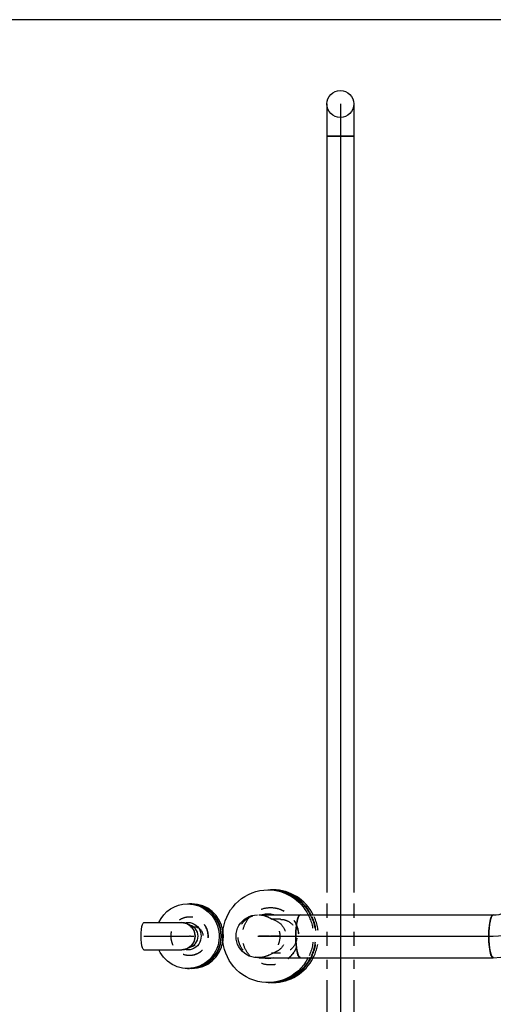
# Model space of a CAD drawing. Extents: x -156717 to 425753, y -51191 to 363295.
# Tile 48 of 256: x 69273 to 70116, y 104298 to 106049. Entities that reach past the tile are written whole.
import ezdxf
from ezdxf.enums import TextEntityAlignment as Align
from ezdxf.lldxf.tags import DXFTag

# ---------------------------------------------------------------- set-up
doc = ezdxf.new("R2010")
doc.units = 0
doc.header["$LTSCALE"] = 50
doc.linetypes.add('CENTER', pattern=[2, 1.25, -0.25, 0.25, -0.25])
doc.linetypes.add('STREEPJES', pattern=[0.1, 0.05, -0.05])
doc.layers.get('0').update_dxf_attribs({"linetype": 'CONTINUOUS'})
for name, color, linetype in [('WL5502--_D', 150, 'CONTINUOUS'), ('WL5502--_HARTLIJN', 8, 'CONTINUOUS'), ('WL561---_AANVOER_D', 20, 'CONTINUOUS'), ('WL561---_AANVOER_HARTLIJ', 8, 'CONTINUOUS'), ('WL561---_RETOUR_D', 21, 'CONTINUOUS'), ('WL561---_RETOUR_HARTLIJN', 8, 'CONTINUOUS')]:
    doc.layers.add(name, color=color, linetype=linetype)
doc.layers.add('WM$5----_HULPRUIMTE', color=1, linetype='CONTINUOUS', plot=False)
doc.styles.add('BURO-025', font='ARIAL.TTF', dxfattribs={"height": 125})
tags = doc.linetypes.add('CENTER2', pattern=[28.575, 19.05, -3.175, 3.175, -3.175]).pattern_tags.tags
tags[10:11] = [DXFTag(74, 4), DXFTag(75, 0), DXFTag(340, '0'), DXFTag(46, 1.0), DXFTag(50, 0.0), DXFTag(44, 0.0), DXFTag(45, 0.0)]
tags[8:9] = [DXFTag(74, 4), DXFTag(75, 0), DXFTag(340, '0'), DXFTag(46, 1.0), DXFTag(50, 0.0), DXFTag(44, 0.0), DXFTag(45, 0.0)]
tags[6:7] = [DXFTag(74, 4), DXFTag(75, 0), DXFTag(340, '0'), DXFTag(46, 1.0), DXFTag(50, 0.0), DXFTag(44, 0.0), DXFTag(45, 0.0)]
tags[4:5] = [DXFTag(74, 4), DXFTag(75, 0), DXFTag(340, '0'), DXFTag(46, 1.0), DXFTag(50, 0.0), DXFTag(44, 0.0), DXFTag(45, 0.0)]

# ---------------------------------------------------------------- blocks, each defined once
blk = doc.blocks.new('*U2007')
at = {"ltscale": 10}
blk.add_line((1500, -3572.7, -3612), (1500, 3572.7, -3612), dxfattribs=at)
blk = doc.blocks.new('*U2015')
at = {"color": 0, "ltscale": 10}
for p, q in [((0, 38.1, -3099.9), (343.7, 38.1, -3099.9)), ((0, -38.1, -3099.9), (343.7, -38.1, -3099.9))]:
    blk.add_line(p, q, dxfattribs=at)
at = {"color": 0, "ltscale": 10, "extrusion": (4.52713e-33, 0, -1)}
blk.add_ellipse((0, 0, -3099.9), major_axis=(0, -38), ratio=0.205801, start_param=0, end_param=3.141593, dxfattribs=at)
at = {"color": 0, "ltscale": 10}
blk.add_ellipse((343.7, 0, -3099.9), major_axis=(0, -38), ratio=0.205801, start_param=3.141593, end_param=6.283185, dxfattribs=at)
at = {"layer": 'WL5502--_HARTLIJN', "linetype": 'CENTER2'}
blk.add_line((0, 0, -3099.9), (343.7, 0, -3099.9), dxfattribs=at)
at = {"layer": 'WL5502--_D', "color": 2, "style": 'BURO-025'}
blk.add_attdef('POSNR', text='', height=125, dxfattribs=at).set_placement((0, 0), align=Align.MIDDLE)
blk = doc.blocks.new('*U2016')
at = {"color": 0, "ltscale": 10}
for p, q in [((-80.7, 38.1, -3080.3), (-93, 38.1, -3080.3)), ((-58.4, 38.1, -3080.3), (-80.7, 38.1, -3080.3)), ((-39.8, 38.1, -3080.3), (-58.4, 38.1, -3080.3)), ((-26.1, 38.1, -3080.3), (-39.8, 38.1, -3080.3)), ((-19.6, 38.1, -3080.3), (-26.1, 38.1, -3080.3)), ((-80.7, -38.1, -3080.3), (-93, -38.1, -3080.3)), ((-58.4, -38.1, -3080.3), (-80.7, -38.1, -3080.3)), ((-39.8, -38.1, -3080.3), (-58.4, -38.1, -3080.3)), ((-26.1, -38.1, -3080.3), (-39.8, -38.1, -3080.3)), ((-19.6, -38.1, -3080.3), (-26.1, -38.1, -3080.3))]:
    blk.add_line(p, q, dxfattribs=at)
blk.add_ellipse((-93, 0, -3080.3), major_axis=(0, 38), ratio=0.205801, start_param=3.141593, end_param=6.283185, dxfattribs=at)
at = {"color": 0, "ltscale": 10, "extrusion": (1.54838e-33, -1.89621e-49, -1)}
blk.add_ellipse((-17, 0, -3080.3), major_axis=(-38.3, 0), ratio=0.994344, start_param=1.570796, end_param=4.712389, dxfattribs=at)
at = {"layer": 'WL5502--_HARTLIJN', "linetype": 'CENTER2'}
blk.add_line((-17.5, 0, -3080.3), (-93, 0, -3080.3), dxfattribs=at)
at = {"layer": 'WL5502--_D', "color": 2, "style": 'BURO-025'}
blk.add_attdef('POSNR', text='', height=125, dxfattribs=at).set_placement((0, 0), align=Align.MIDDLE)
blk = doc.blocks.new('*U2017')
at = {"color": 8, "linetype": 'STREEPJES', "ltscale": 10}
for p, q in [((3, 34.6, -2899.3), (-12.3, 27.4, -2899.3)), ((3, -34.6, -2899.3), (-12.3, -27.4, -2899.3))]:
    blk.add_line(p, q, dxfattribs=at)
blk.add_ellipse((18.5, 0, -2899.3), major_axis=(0, -38), ratio=0.978594, dxfattribs=at)
at = {"color": 8, "linetype": 'STREEPJES', "ltscale": 10, "extrusion": (1.29356e-32, -1.58415e-48, -1)}
blk.add_ellipse((0, 0, -2899.3), major_axis=(0, -30.1), ratio=0.978594, start_param=0.430569, end_param=2.711023, dxfattribs=at)
at = {"layer": 'WL5502--_HARTLIJN', "linetype": 'CENTER2'}
blk.add_line((0, 0, -2899.3), (18.5, 0, -2899.3), dxfattribs=at)
for centre in [(0, 0, -2899.3), (18.5, 0, -2899.3)]:
    blk.add_circle(centre, 0.075, dxfattribs=at)
at = {"layer": 'WL5502--_D', "color": 2, "style": 'BURO-025'}
blk.add_attdef('POSNR', text='', height=125, dxfattribs=at).set_placement((0, 0), align=Align.MIDDLE)
blk = doc.blocks.new('*U2018')
at = {"color": 8, "linetype": 'STREEPJES', "ltscale": 10, "extrusion": (3.81525e-35, -7.31853e-33, -1)}
for centre, end_param in [((0, 0, -2890.1), 6.280044), ((0.4, 0, -2890.1), 3.141593)]:
    blk.add_ellipse(centre, major_axis=(0, 51), ratio=0.978594, start_param=0, end_param=end_param, dxfattribs=at)
at = {"layer": 'WL5502--_HARTLIJN', "linetype": 'CENTER2'}
blk.add_line((0, 0, -2890.1), (0.4, 0, -2890.1), dxfattribs=at)
blk = doc.blocks.new('*U2019')
at = {"color": 2, "ltscale": 10}
for p, q in [((-4.3, 82.5, -2890.1), (-0.6, 82.5, -2890.1)), ((-4.3, -82.5, -2890.1), (-0.6, -82.5, -2890.1))]:
    blk.add_line(p, q, dxfattribs=at)
at = {"color": 2, "ltscale": 10, "extrusion": (3.81525e-35, -7.31853e-33, -1)}
for centre, start_param, end_param in [((-4.3, 0, -2890.1), 2.050157, 6.280044), ((-4.3, 0, -2890.1), 0, 1.091436), ((-0.6, 0, -2890.1), 0, 1.091436), ((-0.6, 0, -2890.1), 2.050157, 3.141593)]:
    blk.add_ellipse(centre, major_axis=(0, 82.5), ratio=0.978594, start_param=start_param, end_param=end_param, dxfattribs=at)
at = {"color": 2, "ltscale": 10}
for start_param, end_param in [(6.008458, 6.557913), (2.866865, 3.41632)]:
    blk.add_ellipse((-4.3, 0, -2890.1), major_axis=(0, 39.5), ratio=0.978594, start_param=start_param, end_param=end_param, dxfattribs=at)
at = {"color": 8, "linetype": 'STREEPJES', "ltscale": 10, "extrusion": (3.81525e-35, -7.31853e-33, -1)}
for centre in [(-4.3, 0, -2890.1), (-0.6, 0, -2890.1)]:
    blk.add_ellipse(centre, major_axis=(0, 82.5), ratio=0.978594, start_param=1.091436, end_param=2.050157, dxfattribs=at)
at = {"layer": 'WL5502--_HARTLIJN', "linetype": 'CENTER'}
blk.add_line((-1.6, 0, -2890.1), (0, 0, -2890.1), dxfattribs=at)
at = {"layer": 'WL5502--_D', "color": 2, "style": 'BURO-025'}
blk.add_attdef('POSNR', text='', height=125, dxfattribs=at).set_placement((0, 0), align=Align.MIDDLE)
at = {"layer": 'WL5502--_D', "color": 2, "style": 'BURO-025', "flags": 1}
blk.add_attdef('FABR', text='', height=125, dxfattribs=at).set_placement((0, 0), align=Align.MIDDLE)
blk = doc.blocks.new('*U2020')
at = {"color": 2, "ltscale": 10}
for p, q in [((-4.3, 82.5, -2888.2), (-0.6, 82.5, -2888.2)), ((-4.3, -82.5, -2888.2), (-0.6, -82.5, -2888.2))]:
    blk.add_line(p, q, dxfattribs=at)
for centre, start_param, end_param in [((-4.3, 0, -2888.2), 3.141593, 4.233028), ((-0.6, 0, -2888.2), 3.141593, 4.233028), ((-4.3, 0, -2888.2), 5.19175, 6.283185), ((-0.6, 0, -2888.2), 5.19175, 6.293382)]:
    blk.add_ellipse(centre, major_axis=(0, -82.5), ratio=0.978594, start_param=start_param, end_param=end_param, dxfattribs=at)
at = {"color": 8, "linetype": 'STREEPJES', "ltscale": 10}
for centre in [(-4.3, 0, -2888.2), (-0.6, 0, -2888.2)]:
    blk.add_ellipse(centre, major_axis=(0, -82.5), ratio=0.978594, start_param=4.233028, end_param=5.19175, dxfattribs=at)
at = {"layer": 'WL5502--_HARTLIJN', "linetype": 'CENTER'}
blk.add_line((-1.6, 0, -2888.2), (0, 0, -2888.2), dxfattribs=at)
at = {"layer": 'WL5502--_D', "color": 2, "style": 'BURO-025'}
blk.add_attdef('POSNR', text='', height=125, dxfattribs=at).set_placement((0, 0), align=Align.MIDDLE)
at = {"layer": 'WL5502--_D', "color": 2, "style": 'BURO-025', "flags": 1}
blk.add_attdef('FABR', text='', height=125, dxfattribs=at).set_placement((0, 0), align=Align.MIDDLE)
blk = doc.blocks.new('*U2021')
at = {"color": 8, "linetype": 'STREEPJES', "ltscale": 10}
for p, q in [((0, 30.1, -2805.5), (15.7, 30.1, -2805.5)), ((0, -30.1, -2805.5), (15.7, -30.1, -2805.5))]:
    blk.add_line(p, q, dxfattribs=at)
at = {"color": 8, "linetype": 'STREEPJES', "ltscale": 10, "extrusion": (1.54838e-33, -1.89621e-49, -1)}
blk.add_ellipse((0, 0, -2805.5), major_axis=(0, -30.1), ratio=0.978594, start_param=0, end_param=3.141593, dxfattribs=at)
at = {"layer": 'WL5502--_HARTLIJN', "linetype": 'CENTER2'}
blk.add_line((0, 0, -2805.5), (15.7, 0, -2805.5), dxfattribs=at)
at = {"layer": 'WL5502--_D', "color": 2, "style": 'BURO-025'}
blk.add_attdef('POSNR', text='', height=125, dxfattribs=at).set_placement((0, 0), align=Align.MIDDLE)
blk = doc.blocks.new('*U2025')
at = {"color": 0, "ltscale": 10}
for p, q in [((-55.8, 24.1, -2977.3), (-48.4, 24.1, -2977.3)), ((-48.4, 24.1, -2977.3), (-33.5, 24.1, -2977.3)), ((-33.5, 24.1, -2977.3), (-19.2, 24.1, -2977.3)), ((-19.2, 24.1, -2977.3), (-6.6, 24.1, -2977.3)), ((-6.6, 24.1, -2977.3), (3.4, 24.1, -2977.3)), ((3.4, 24.1, -2977.3), (10.2, 24.1, -2977.3)), ((10.2, 24.1, -2977.3), (11.7, 24.1, -2977.3)), ((-55.8, -24.1, -2977.3), (-48.4, -24.1, -2977.3)), ((-48.4, -24.1, -2977.3), (-33.5, -24.1, -2977.3)), ((-33.5, -24.1, -2977.3), (-19.2, -24.1, -2977.3)), ((-19.2, -24.1, -2977.3), (-6.6, -24.1, -2977.3)), ((-6.6, -24.1, -2977.3), (3.4, -24.1, -2977.3)), ((3.4, -24.1, -2977.3), (10.2, -24.1, -2977.3)), ((10.2, -24.1, -2977.3), (11.7, -24.1, -2977.3))]:
    blk.add_line(p, q, dxfattribs=at)
at = {"color": 0, "ltscale": 10, "extrusion": (4.52713e-33, 0, -1)}
for centre, major_axis, ratio in [((-55.8, 0, -2977.3), (0, -24.1), 0.205801), ((11.7, 0, -2977.3), (0, 24.1), 0.978594)]:
    blk.add_ellipse(centre, major_axis=major_axis, ratio=ratio, start_param=0, end_param=3.141593, dxfattribs=at)
at = {"layer": 'WL561---_RETOUR_HARTLIJN', "linetype": 'CENTER2'}
blk.add_line((-55.8, 0, -2977.3), (11.7, 0, -2977.3), dxfattribs=at)
at = {"layer": 'WL561---_RETOUR_D', "color": 2, "style": 'BURO-025'}
blk.add_attdef('POSNR', text='', height=125, dxfattribs=at).set_placement((0, 0), align=Align.MIDDLE)
blk = doc.blocks.new('*U2026')
at = {"color": 2, "ltscale": 10}
for p, q in [((-3.7, 57.5, -2855), (-0.4, 57.5, -2855)), ((-3.7, -57.5, -2855), (-0.4, -57.5, -2855))]:
    blk.add_line(p, q, dxfattribs=at)
for centre, start_param, end_param in [((-0.4, 0, -2855), 3.141593, 6.294158), ((-3.7, 0, -2855), 3.141593, 4.548602), ((-3.7, 0, -2855), 4.874014, 6.283185)]:
    blk.add_ellipse(centre, major_axis=(0, -57.5), ratio=0.978594, start_param=start_param, end_param=end_param, dxfattribs=at)
at = {"color": 8, "linetype": 'STREEPJES', "ltscale": 10}
blk.add_ellipse((-3.7, 0, -2855), major_axis=(0, -57.5), ratio=0.978594, start_param=4.548602, end_param=4.874014, dxfattribs=at)
at = {"layer": 'WL561---_RETOUR_HARTLIJN', "linetype": 'CENTER'}
blk.add_line((-1.6, 0, -2855), (0, 0, -2855), dxfattribs=at)
at = {"layer": 'WL561---_RETOUR_D', "color": 2, "style": 'BURO-025'}
blk.add_attdef('POSNR', text='', height=125, dxfattribs=at).set_placement((0, 0), align=Align.MIDDLE)
at = {"layer": 'WL561---_RETOUR_D', "color": 2, "style": 'BURO-025', "flags": 1}
blk.add_attdef('FABR', text='', height=125, dxfattribs=at).set_placement((0, 0), align=Align.MIDDLE)
blk = doc.blocks.new('*U2027')
at = {"color": 8, "linetype": 'STREEPJES', "ltscale": 10}
for p, q in [((0, 16.9, -2847.1), (5.5, 16.9, -2847.1)), ((0, -16.9, -2847.1), (5.5, -16.9, -2847.1))]:
    blk.add_line(p, q, dxfattribs=at)
at = {"color": 8, "linetype": 'STREEPJES', "ltscale": 10, "extrusion": (3.81525e-35, -3.08149e-33, -1)}
blk.add_ellipse((5.5, 0, -2847.1), major_axis=(0, 16.9), ratio=0.978594, start_param=0, end_param=3.141593, dxfattribs=at)
at = {"layer": 'WL561---_RETOUR_HARTLIJN', "linetype": 'CENTER2'}
blk.add_line((0, 0, -2847.1), (5.5, 0, -2847.1), dxfattribs=at)
at = {"layer": 'WL561---_RETOUR_D', "color": 2, "style": 'BURO-025'}
blk.add_attdef('POSNR', text='', height=125, dxfattribs=at).set_placement((0, 0), align=Align.MIDDLE)
blk = doc.blocks.new('*U2028')
at = {"color": 8, "linetype": 'STREEPJES', "ltscale": 10}
for centre, end_param in [((0, 0, -2855), 6.283185), ((0.4, 0, -2855), 9.421636)]:
    blk.add_ellipse(centre, major_axis=(0, -34), ratio=0.978594, start_param=3.141593, end_param=end_param, dxfattribs=at)
at = {"layer": 'WL561---_RETOUR_HARTLIJN', "linetype": 'CENTER2'}
blk.add_line((0, 0, -2855), (0.4, 0, -2855), dxfattribs=at)
blk = doc.blocks.new('*U2029')
at = {"color": 2, "ltscale": 10}
for p, q in [((-3.3, 57.5, -2856.9), (-0.4, 57.5, -2856.9)), ((-3.3, -57.5, -2856.9), (-0.4, -57.5, -2856.9))]:
    blk.add_line(p, q, dxfattribs=at)
at = {"color": 2, "ltscale": 10, "extrusion": (3.81525e-35, -3.08149e-33, -1)}
for centre, major_axis, start_param, end_param in [((-3.3, 0, -2856.9), (0, 57.5), 0, 4.278944), ((-3.3, 0, -2856.9), (0, 57.5), 5.145834, 6.280044), ((-0.4, 0, -2856.9), (0, 57.5), 0, 3.141593), ((-0.4, 0, -2856.9), (0, 57.5), 0, 3.141593), ((-3.3, 0, -2856.9), (0, 24.6), 6.027021, 9.680942)]:
    blk.add_ellipse(centre, major_axis=major_axis, ratio=0.978594, start_param=start_param, end_param=end_param, dxfattribs=at)
at = {"color": 2, "ltscale": 10}
blk.add_ellipse((-4.9, 0, -2856.9), major_axis=(0, 20.7), ratio=0.978594, start_param=3.351865, end_param=6.072925, dxfattribs=at)
at = {"layer": 'WL561---_RETOUR_HARTLIJN', "linetype": 'CENTER'}
blk.add_line((-0.4, 0, -2856.9), (0, 0, -2856.9), dxfattribs=at)
at = {"layer": 'WL561---_RETOUR_D', "color": 2, "style": 'BURO-025'}
blk.add_attdef('POSNR', text='', height=125, dxfattribs=at).set_placement((0, 0), align=Align.MIDDLE)
at = {"layer": 'WL561---_RETOUR_D', "color": 2, "style": 'BURO-025', "flags": 1}
blk.add_attdef('FABR', text='', height=125, dxfattribs=at).set_placement((0, 0), align=Align.MIDDLE)
blk = doc.blocks.new('*U2030')
at = {"color": 0, "ltscale": 10}
for p, q in [((12.8, 20.3, -2921.5), (18, 16.9, -2921.5)), ((12.8, -20.3, -2921.5), (18, -16.9, -2921.5))]:
    blk.add_line(p, q, dxfattribs=at)
blk.add_ellipse((0, 0, -2921.5), major_axis=(0, 24.1), ratio=0.978594, start_param=3.141593, end_param=6.283185, dxfattribs=at)
at = {"layer": 'WL561---_RETOUR_HARTLIJN', "linetype": 'CENTER2'}
blk.add_line((0, 0, -2921.5), (13.2, 0, -2921.5), dxfattribs=at)
for centre in [(0, 0, -2921.5), (13.2, 0, -2921.5)]:
    blk.add_circle(centre, 0.075, dxfattribs=at)
at = {"layer": 'WL561---_RETOUR_D', "color": 2, "style": 'BURO-025'}
blk.add_attdef('POSNR', text='', height=125, dxfattribs=at).set_placement((0, 0), align=Align.MIDDLE)
blk = doc.blocks.new('*U2031')
at = {"color": 0, "ltscale": 10}
for p, q in [((0, 24.15, -2959.27), (1345.1, 24.15, -2959.27)), ((0, -24.15, -2959.27), (0, 24.15, -2959.27)), ((1501.2, 24.15, -2959.27), (1936, 24.15, -2959.27)), ((0, -24.15, -2959.27), (1345.1, -24.15, -2959.27)), ((1501.2, -24.15, -2959.27), (1936, -24.15, -2959.27))]:
    blk.add_line(p, q, dxfattribs=at)
at = {"color": 8, "linetype": 'STREEPJES', "ltscale": 10}
for p, q in [((1365.1, 24.15, -2959.27), (1481.2, 24.15, -2959.27)), ((1365.1, -24.15, -2959.27), (1481.2, -24.15, -2959.27))]:
    blk.add_line(p, q, dxfattribs=at)
at = {"layer": 'WL561---_AANVOER_HARTLIJ', "linetype": 'CENTER2'}
blk.add_line((0, 0, -2959.27), (1936, 0, -2959.27), dxfattribs=at)
at = {"layer": 'WL561---_AANVOER_D', "color": 2, "style": 'BURO-025'}
blk.add_attdef('POSNR', text='', height=125, dxfattribs=at).set_placement((0, 0), align=Align.MIDDLE)
blk = doc.blocks.new('*U2032')
at = {"color": 0, "ltscale": 10}
for p, q in [((-24.2, 49.5, -2959.3), (-24.2, 57, -2959.3)), ((-24.2, 57, -2959.3), (24.1, 57, -2959.3)), ((24.1, 49.5, -2959.3), (24.1, 57, -2959.3)), ((-24.2, 35, -2959.3), (-24.2, 49.5, -2959.3)), ((24.1, 35, -2959.3), (24.1, 49.5, -2959.3)), ((-24.2, 22, -2959.3), (-24.2, 35, -2959.3)), ((-24.2, 11.4, -2959.3), (-24.2, 22, -2959.3)), ((24.1, 22, -2959.3), (24.1, 35, -2959.3)), ((24.1, 11.4, -2959.3), (24.1, 22, -2959.3)), ((-24.2, 3.9, -2959.3), (-24.2, 11.4, -2959.3)), ((-24.2, 0, -2959.3), (-24.2, 3.9, -2959.3)), ((24.1, 3.9, -2959.3), (24.1, 11.4, -2959.3)), ((24.1, 0, -2959.3), (24.1, 3.9, -2959.3))]:
    blk.add_line(p, q, dxfattribs=at)
blk.add_circle((0, 0, -2959.3), 24.1, dxfattribs=at)
at = {"layer": 'WL561---_AANVOER_HARTLIJ', "linetype": 'CENTER2'}
blk.add_line((0, 0, -2959.3), (0, 57, -2959.3), dxfattribs=at)
at = {"layer": 'WL561---_AANVOER_D', "color": 2, "style": 'BURO-025'}
blk.add_attdef('POSNR', text='', height=125, dxfattribs=at).set_placement((0, 0), align=Align.MIDDLE)
blk = doc.blocks.new('*U2040')
at = {"color": 0, "ltscale": 10}
blk.add_line((-38.1, 95, -3191.7), (38, 95, -3191.7), dxfattribs=at)
for centre, major_axis, ratio, start_param, end_param in [((-92.2, 95.6, -3191.7), (0.7, 57.6), 0.940715, 3.140747, 4.712753), ((-93.3, 94.7, -3191.7), (-0.7, 132.8), 0.989163, 3.138632, 4.709293)]:
    blk.add_ellipse(centre, major_axis=major_axis, ratio=ratio, start_param=start_param, end_param=end_param, dxfattribs=at)
at = {"color": 0, "ltscale": 10, "extrusion": (7.59645e-65, 1.2326e-32, -1)}
blk.add_ellipse((-93, 0, -3191.7), major_axis=(0, -38), ratio=0.205801, start_param=0, end_param=3.141593, dxfattribs=at)
at = {"layer": 'WL5502--_HARTLIJN', "linetype": 'CENTER2'}
blk.add_ellipse((-93, 95, -3191.7), major_axis=(0, 95), ratio=0.978594, start_param=3.141593, end_param=4.712389, dxfattribs=at)
at = {"layer": 'WL5502--_D', "color": 2, "style": 'BURO-025'}
blk.add_attdef('POSNR', text='', height=125, dxfattribs=at).set_placement((0, 0), align=Align.MIDDLE)

msp = doc.modelspace()

# ---------------------------------------------------------------- block references
at = {"layer": 'WL5502--_D'}
for name, p in [('*U2019', (69719.06155, 104418.98582, 2890.1308)), ('*U2040', (70208.70243, 104418.98582, 3191.71086)), ('*U2018', (69719.06155, 104418.98582, 2890.1308)), ('*U2015', (69772.02938, 104418.98582, 3099.87745))]:
    msp.add_blockref(name, p, dxfattribs=at)
at = {"layer": 'WL5502--_D', "rotation": 180}
for name, p in [('*U2020', (69719.47316, 104418.98582, 2888.17361)), ('*U2016', (69679.06296, 104418.98582, 3080.32638)), ('*U2017', (69717.13609, 104418.98582, 2899.28651)), ('*U2021', (69736.85678, 104418.98582, 2805.51351))]:
    msp.add_blockref(name, p, dxfattribs=at)
at = {"layer": 'WL561---_AANVOER_D'}
for name, p, rotation in [('*U2032', (69843.61451, 105899.13582, 2959.27187), 180), ('*U2031', (69843.61451, 105842.13582, 2959.27187), 270)]:
    msp.add_blockref(name, p, dxfattribs=dict(at, rotation=rotation))
at = {"layer": 'WL561---_RETOUR_D'}
for name, p in [('*U2029', (69574.88003, 104419.13582, 2856.91835)), ('*U2025', (69549.56654, 104419.13582, 2977.2854)), ('*U2030', (69561.29718, 104419.13582, 2921.50555)), ('*U2027', (69576.93803, 104419.13582, 2847.13241))]:
    msp.add_blockref(name, p, dxfattribs=at)
at = {"layer": 'WL561---_RETOUR_D', "rotation": 180}
for name in ['*U2026', '*U2028']:
    msp.add_blockref(name, (69575.29163, 104419.13582, 2854.96116), dxfattribs=at)
at = {"layer": 'WM$5----_HULPRUIMTE', "rotation": 90}
msp.add_blockref('*U2007', (69272.55476, 104548.98582, 3612.02012), dxfattribs=at)

doc.saveas('drawing.dxf')
